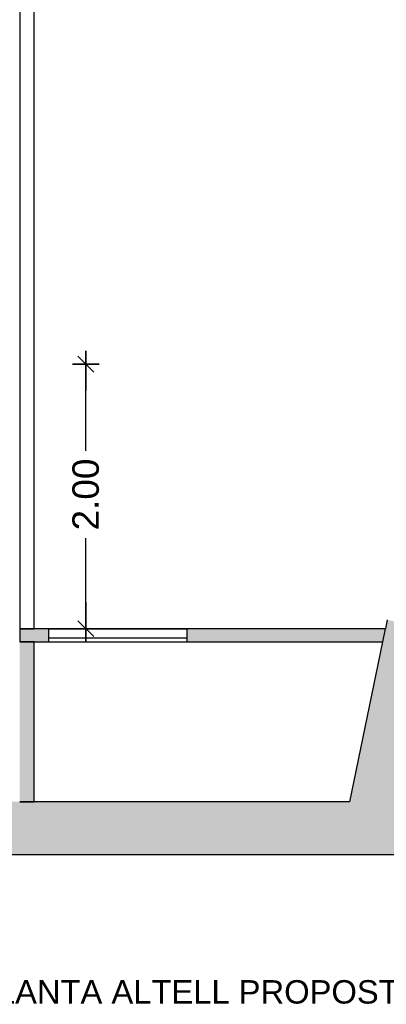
# Model space of a CAD drawing. Header units: metres. Extents: x -1 to 444, y -6 to 31.
# Tile 74 of 76: x 421.25 to 424.02, y 11.71 to 19.16. Entities that reach past the tile are written whole.
import ezdxf

# ---------------------------------------------------------------- set-up
doc = ezdxf.new("R2010")
doc.units = ezdxf.units.M
doc.header["$PDMODE"] = 65
doc.linetypes.add('CONTINUA', pattern=[0])
doc.linetypes.add('PUNKT', pattern=[6.35, 0, -6.35])
for name, color, linetype, lineweight in [('3D PA MURS', 7, 'CONTINUA', 25), ('PA COTES', 7, 'CONTINUA', 25), ('PA TEXT', 7, 'CONTINUA', 25)]:
    doc.layers.add(name, color=color, linetype=linetype, lineweight=lineweight)
doc.styles.add('ARIAL', font='arial.ttf')
doc.dimstyles.new('DIMSTYLE_2', dxfattribs={"dimtxt": 0.2, "dimasz": 0.2, "dimexe": 0, "dimexo": 1e-06, "dimgap": 0.1, "dimtad": 0, "dimrnd": 0.01, "dimzin": 4, "dimdsep": 46, "dimtxsty": 'ARIAL', "dimblk1": 'ALL_ML_STRICH', "dimblk2": 'ALL_ML_STRICH', "dimsah": 1, "dimcen": 0, "dimse1": 1, "dimse2": 1, "dimclrd": 2, "dimclre": 2, "dimclrt": 2, "dimadec": 0, "dimazin": 0, "dimtfac": 1, "dimtdec": 0, "dimtix": 1, "dimtmove": 2, "dimatfit": 3, "dimfxl": 0, "dimtzin": 0, "dimlwd": 0, "dimlwe": 35, "dimarcsym": 0})

# ---------------------------------------------------------------- blocks, each defined once
blk = doc.blocks.new('ALL_ML_STRICH')
at = {"color": 0, "linetype": 'ByBlock', "lineweight": -2}
for p, q in [((0, -0.5), (0, 0.5)), ((-1, 0), (0.5, 0)), ((-0.3, -0.3), (0.3, 0.3))]:
    blk.add_line(p, q, dxfattribs=at)
blk = doc.blocks.new('*D19')
at = {"layer": 'DEFPOINTS', "color": 2, "linetype": 'CONTINUA', "lineweight": 35, "transparency": 33554687}
for p in [(421.2419, 16.5508), (421.4289, 14.5496), (421.7466, 14.5496)]:
    blk.add_point(p, dxfattribs=at)
at = {"layer": 'PA COTES', "color": 2, "linetype": 'CONTINUA', "lineweight": -2, "transparency": 33554687}
for p, q in [((421.7466, 15.895), (421.7466, 16.5508)), ((421.7466, 14.5496), (421.7466, 15.235))]:
    blk.add_line(p, q, dxfattribs=at)
at = {"layer": 'PA COTES', "color": 2, "linetype": 'CONTINUA', "lineweight": 35, "transparency": 33554687, "xscale": 0.2, "yscale": 0.2, "zscale": 0.2}
for p, rotation in [((421.7466, 16.5508), 90), ((421.7466, 14.5496), 270)]:
    blk.add_blockref('ALL_ML_STRICH', p, dxfattribs=dict(at, rotation=rotation))
at = {"layer": 'PA COTES', "color": 2, "linetype": 'CONTINUA', "lineweight": 35, "transparency": 33554687, "insert": (421.7466, 15.565), "char_height": 0.2, "width": 0.8, "attachment_point": 5, "rotation": 90, "style": 'ARIAL'}
blk.add_mtext('\\A1;{\\A1;{2.00\\H0.132000;\\S^ ;}}', dxfattribs=at)

msp = doc.modelspace()

# ---------------------------------------------------------------- hatches: boundary and pattern name
at = {"layer": '3D PA MURS', "linetype": 'CONTINUA', "lineweight": 18, "true_color": 0xa0a0a0, "transparency": 33554687}
for points in [[(424.3736, 13.2406), (424.6326, 14.4904), (424.0255, 14.6163), (424.0117, 14.5496), (424.0121, 14.5496), (423.9914, 14.4496), (423.9909, 14.4496), (423.6575, 12.8406), (424.2907, 12.8406), (424.3734, 13.2406)], [(421.247, 14.4496), (421.4651, 14.4496), (421.4651, 14.5496), (421.247, 14.5496)], [(424.0121, 14.5496), (422.5125, 14.5496), (422.5125, 14.4496), (423.9914, 14.4496)], [(421.3569, 13.2406), (421.3569, 14.4496), (421.2469, 14.4496), (421.2469, 13.2406)], [(397.6873, 12.8406), (423.6575, 12.8406), (423.7404, 13.2406), (397.7664, 13.2406)]]:
    msp.add_hatch(color=253, dxfattribs=at).paths.add_polyline_path(points)

# ---------------------------------------------------------------- linework, layer by layer
at = {"layer": '3D PA MURS', "color": 7, "linetype": 'CONTINUA', "lineweight": 25, "transparency": 33554687}
for p, q in [((421.357, 14.5496), (421.357, 24.1695)), ((421.247, 19.2295), (421.247, 14.5496)), ((424.0255, 14.6163), (424.0117, 14.5496)), ((421.247, 14.5496), (421.357, 14.5496)), ((421.357, 14.5496), (421.247, 14.5496)), ((421.247, 14.5496), (421.247, 14.4496)), ((421.4651, 14.5496), (421.357, 14.5496)), ((421.4651, 14.5496), (421.4651, 14.4796)), ((422.5125, 14.5496), (421.4651, 14.5496)), ((421.4651, 14.5496), (422.5125, 14.5496)), ((422.5125, 14.4796), (422.5125, 14.5496)), ((424.0117, 14.5496), (422.5125, 14.5496)), ((423.9914, 14.4496), (424.0121, 14.5496)), ((424.0121, 14.5496), (424.0117, 14.5496)), ((421.4651, 14.4796), (421.4651, 14.4496)), ((421.4651, 14.4796), (422.5125, 14.4796)), ((422.5125, 14.4496), (422.5125, 14.4796)), ((421.3569, 14.4496), (421.2469, 14.4496)), ((421.247, 14.4496), (421.4651, 14.4496)), ((421.3569, 13.2406), (421.3569, 14.4496)), ((421.4651, 14.4496), (422.5125, 14.4496)), ((422.5125, 14.4496), (423.9909, 14.4496)), ((423.9909, 14.4496), (423.7404, 13.2406)), ((423.9909, 14.4496), (423.9914, 14.4496)), ((421.2469, 13.2406), (421.3569, 13.2406)), ((421.3569, 13.2406), (421.2469, 13.2406)), ((423.7404, 13.2406), (421.3569, 13.2406)), ((397.7664, 12.8406), (423.6575, 12.8406)), ((423.6575, 12.8406), (424.2907, 12.8406))]:
    msp.add_line(p, q, dxfattribs=at)
at = {"layer": '3D PA MURS', "color": 7, "linetype": 'PUNKT', "lineweight": 25, "transparency": 33554687}
for p, q in [((422.5125, 14.5496), (421.4651, 14.5496)), ((421.4651, 14.5496), (421.4651, 14.4796)), ((422.5125, 14.4796), (422.5125, 14.5496)), ((421.4651, 14.4796), (422.5125, 14.4796))]:
    msp.add_line(p, q, dxfattribs=at)

# ---------------------------------------------------------------- texts
at = {"layer": 'PA TEXT', "color": 7, "linetype": 'CONTINUA', "lineweight": 25, "transparency": 33554687, "insert": (420.9096, 11.7113), "char_height": 0.177079, "width": 3.461956, "attachment_point": 7, "style": 'ARIAL'}
msp.add_mtext('\\W1.00;PLANTA ALTELL PROPOSTA', dxfattribs=at)

# ---------------------------------------------------------------- dimensions: what is measured, and where the dimension line sits
at = {"layer": 'PA COTES', "color": 2, "linetype": 'CONTINUA', "lineweight": 35, "transparency": 33554687}
dim = msp.add_linear_dim(base=(421.7466, 16.5508), p1=(421.4289, 14.5496), p2=(421.2419, 16.5508), angle=90, dimstyle='DIMSTYLE_2', override={"dimpost": '<>', "dimclrd": 2, "dimclre": 2, "dimclrt": 2, "dimlwd": 0, "dimlwe": 35}, dxfattribs=at)
dim.commit()
dim.dimension.update_dxf_attribs({"geometry": '*D19', "text_midpoint": (421.7466, 15.565), "dimtype": 160})

doc.saveas('drawing.dxf')
